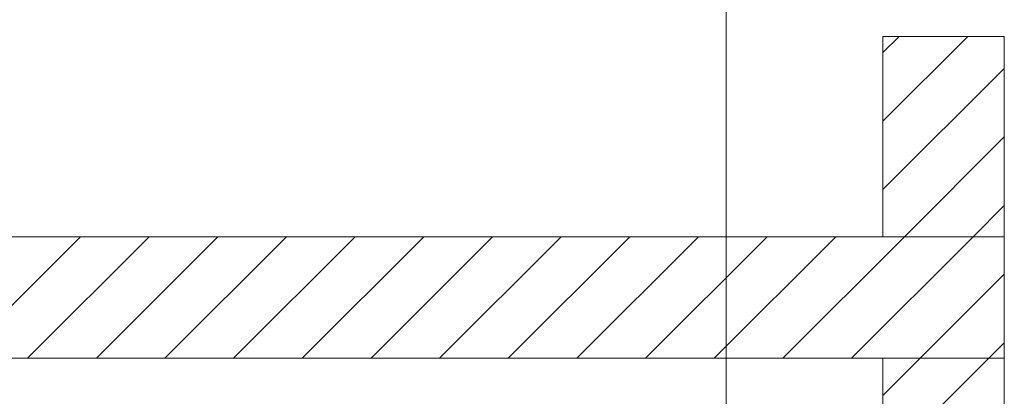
# Model space of a CAD drawing. Extents: x -620 to 300, y 62 to 1162.
# Tile 170 of 256: x 222.48 to 242.76, y 759.57 to 767.34. Entities that reach past the tile are written whole.
import ezdxf
from ezdxf.lldxf.tags import DXFTag

# ---------------------------------------------------------------- set-up
doc = ezdxf.new("R2010")
doc.units = 0
doc.layers.get('0').update_dxf_attribs({"lineweight": 13})
doc.layers.add('E_Detail_Linie_Text_Bem', color=7, linetype='Continuous', lineweight=13)
doc.layers.add('E_Detail_Wandschraffur', color=7, linetype='Continuous', lineweight=5, true_color=0xc0c0c0)
tags = doc.linetypes.add('fein_strichliert', pattern=[4, 1, -2, 1]).pattern_tags.tags
tags[8:9] = [DXFTag(74, 4), DXFTag(75, 0), DXFTag(340, '0'), DXFTag(46, 0.0), DXFTag(50, 0.0), DXFTag(44, 0.0), DXFTag(45, 0.0)]
tags[6:7] = [DXFTag(74, 4), DXFTag(75, 0), DXFTag(340, '0'), DXFTag(46, 0.0), DXFTag(50, 0.0), DXFTag(44, 0.0), DXFTag(45, 0.0)]
tags[4:5] = [DXFTag(74, 4), DXFTag(75, 0), DXFTag(340, '0'), DXFTag(46, 0.0), DXFTag(50, 0.0), DXFTag(44, 0.0), DXFTag(45, 0.0)]
tags = doc.linetypes.add('fein_strichliert-A06G94UT8I', pattern=[4, 1, -2, 1]).pattern_tags.tags
tags[8:9] = [DXFTag(74, 4), DXFTag(75, 0), DXFTag(340, '0'), DXFTag(46, 0.0), DXFTag(50, 0.0), DXFTag(44, 0.0), DXFTag(45, 0.0)]
tags[6:7] = [DXFTag(74, 4), DXFTag(75, 0), DXFTag(340, '0'), DXFTag(46, 0.0), DXFTag(50, 0.0), DXFTag(44, 0.0), DXFTag(45, 0.0)]
tags[4:5] = [DXFTag(74, 4), DXFTag(75, 0), DXFTag(340, '0'), DXFTag(46, 0.0), DXFTag(50, 0.0), DXFTag(44, 0.0), DXFTag(45, 0.0)]

# ---------------------------------------------------------------- blocks, each defined once
blk = doc.blocks.new('Referenz-A06G94UW8I')
at = {"layer": 'E_Detail_Linie_Text_Bem', "linetype": 'fein_strichliert-A06G94UT8I', "ltscale": 0.65}
blk.add_line((237.03, 719.553), (237.03, 772.433), dxfattribs=at)
at = {"layer": 'E_Detail_Linie_Text_Bem', "linetype": 'Continuous', "ltscale": 0.13}
for p, q in [((240.258, 766.996), (242.758, 766.996)), ((240.258, 762.861), (240.258, 766.996)), ((242.758, 766.996), (242.758, 762.861)), ((242.758, 762.861), (191.431, 762.861)), ((242.758, 762.861), (240.258, 762.861)), ((242.758, 760.361), (242.758, 762.861)), ((191.431, 760.361), (240.258, 760.361)), ((201.824, 760.361), (242.758, 760.361)), ((240.258, 760.361), (242.758, 760.361)), ((240.258, 748.561), (240.258, 760.361)), ((242.758, 760.361), (242.758, 720.361))]:
    blk.add_line(p, q, dxfattribs=at)
at = {"layer": 'E_Detail_Wandschraffur', "linetype": 'ByBlock', "ltscale": 0.13}
for p, q in [((240.258, 765.248), (242.006, 766.996)), ((240.7, 762.861), (242.758, 764.92)), ((221.229, 760.361), (223.729, 762.861)), ((224.058, 760.361), (226.558, 762.861)), ((226.886, 760.361), (229.386, 762.861)), ((229.715, 760.361), (232.215, 762.861)), ((232.543, 760.361), (235.043, 762.861)), ((235.371, 760.361), (237.871, 762.861)), ((238.2, 760.361), (240.7, 762.861)), ((241.028, 760.361), (242.758, 762.092)), ((240.258, 759.592), (241.028, 760.361))]:
    blk.add_line(p, q, dxfattribs=at)
at = {"layer": 'E_Detail_Wandschraffur', "linetype": 'fein_strichliert', "ltscale": 0.13}
for p, q in [((240.258, 766.663), (240.592, 766.996)), ((240.258, 763.834), (242.758, 766.334)), ((242.114, 762.861), (242.758, 763.506)), ((222.643, 760.361), (225.143, 762.861)), ((225.472, 760.361), (227.972, 762.861)), ((228.3, 760.361), (230.8, 762.861)), ((231.129, 760.361), (233.629, 762.861)), ((233.957, 760.361), (236.457, 762.861)), ((236.786, 760.361), (239.286, 762.861)), ((239.614, 760.361), (242.114, 762.861)), ((242.442, 760.361), (242.758, 760.677)), ((240.258, 758.177), (242.442, 760.361))]:
    blk.add_line(p, q, dxfattribs=at)

msp = doc.modelspace()

# ---------------------------------------------------------------- block references
at = {"color": 8, "lineweight": 25, "ltscale": 0.25, "true_color": 0x808080}
msp.add_blockref('Referenz-A06G94UW8I', (0, 0), dxfattribs=at)

doc.saveas('drawing.dxf')
